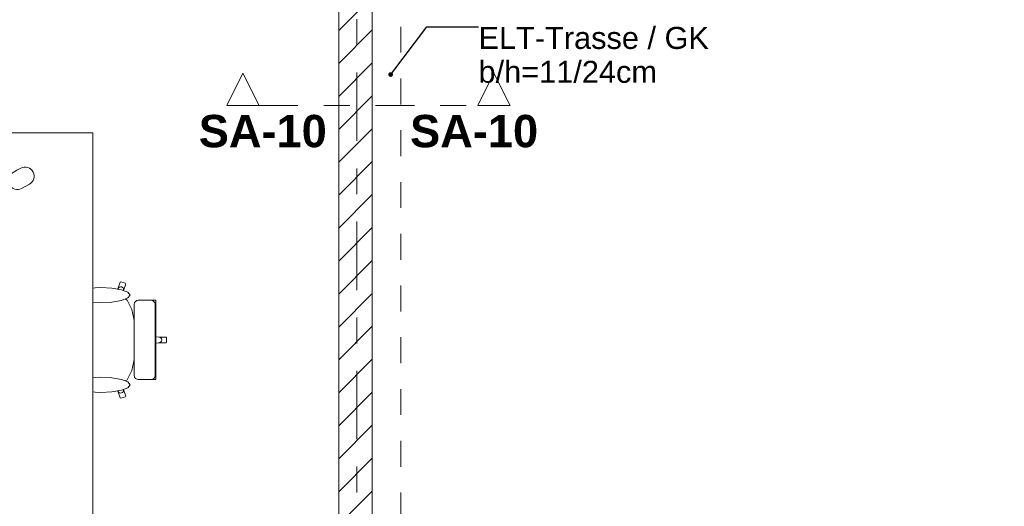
# Model space of a CAD drawing. Header units: metres. Extents: x -4 to 99, y -11 to 17.
# Tile 192 of 256: x 20.83 to 24.63, y 1.26 to 3.14. Entities that reach past the tile are written whole.
import ezdxf

# ---------------------------------------------------------------- set-up
doc = ezdxf.new("R2010")
doc.units = ezdxf.units.M
doc.header["$MEASUREMENT"] = 0
for name, pattern in [('Schnittlinie', [0.3, 0.15, -0.075, 0, -0.075]), ('Strichlinie doppelt', [0.546806, 0.264583, -0.105833, 0.070556, -0.105833]), ('Untersicht', [0.1, 0.075, -0.025]), ('Wipeout_Contour', [1, 0, -1])]:
    doc.linetypes.add(name, pattern=pattern)
for name, color, linetype in [('152 - Bemaßung_ Beschriftung.Ausbau', 7, 'Continuous'), ('203 - Marker.Schnitt - Ausbaudetail SA', 7, 'Continuous'), ('451 - Universal.Achsen Raster', 7, 'Continuous'), ('605 - Struktur.Wand Innen', 7, 'Continuous'), ('650 - Abdeckung.Fußboden Aufbau', 7, 'Continuous'), ('701 - Einrichtung.Möbel', 7, 'Continuous'), ('Neubau_152 - Bemaßung_ Beschriftung.Ausbau', 7, 'Continuous'), ('Neubau_653 - Abdeckung.TB Verkofferung', 7, 'Continuous')]:
    doc.layers.add(name, color=color, linetype=linetype)
doc.styles.add('ERSTELLTER_STIL_1', font='txt')
doc.styles.add('ERSTELLTER_STIL_2', font='txt')
doc.dimstyles.new('ERSTELLTER_STIL__1', dxfattribs={"dimtxt": 0.1, "dimasz": 0.0532, "dimexe": 0.18, "dimexo": 0.0625, "dimgap": 0, "dimtad": 1, "dimzin": 0, "dimdsep": 46, "dimtxsty": 'ERSTELLTER_STIL_2', "dimblk": 'ARROWHEAD_2', "dimblk1": 'ARROWHEAD_2', "dimblk2": 'ARROWHEAD_2', "dimcen": 0.09, "dimse1": 1, "dimse2": 1, "dimclrd": 7, "dimclre": 7, "dimclrt": 7, "dimazin": 0, "dimtfac": 1, "dimtdec": 4, "dimtmove": 0, "dimatfit": 3, "dimfxl": 1, "dimtolj": 1, "dimtzin": 0, "dimarcsym": 0})
doc.dimstyles.new('ERSTELLTER_STIL__2', dxfattribs={"dimtxt": 0.1, "dimasz": 0.0532, "dimexe": 0.18, "dimexo": 0.0625, "dimgap": 0, "dimtad": 1, "dimtih": 1, "dimtoh": 1, "dimzin": 0, "dimdsep": 46, "dimtxsty": 'ERSTELLTER_STIL_2', "dimblk": 'ARROWHEAD_2', "dimblk1": 'ARROWHEAD_2', "dimblk2": 'ARROWHEAD_2', "dimcen": 0.09, "dimse1": 1, "dimse2": 1, "dimclrd": 7, "dimclre": 7, "dimclrt": 7, "dimazin": 0, "dimtfac": 1, "dimtdec": 4, "dimtmove": 0, "dimatfit": 3, "dimfxl": 1, "dimtolj": 1, "dimtzin": 0, "dimarcsym": 0})
doc.dimstyles.new('ERSTELLTER_STIL__6', dxfattribs={"dimtxt": 0.18, "dimasz": 0.03648, "dimexe": 0.18, "dimexo": 0.0625, "dimgap": 0, "dimtad": 0, "dimtih": 1, "dimtoh": 1, "dimdec": 4, "dimzin": 0, "dimdsep": 46, "dimcen": 0.09, "dimadec": 0, "dimazin": 0, "dimtfac": 1, "dimtdec": 4, "dimtmove": 0, "dimatfit": 3, "dimldrblk": 'ARROWHEAD_11', "dimfxl": 1, "dimtolj": 1, "dimtzin": 0, "dimarcsym": 0})

# ---------------------------------------------------------------- blocks, each defined once
blk = doc.blocks.new('ARROWHEAD_11')
at = {"color": 0, "linetype": 'Continuous', "lineweight": 0}
blk.add_line((0, 0), (-1, 0), dxfattribs=at)
at = {"color": 0, "linetype": 'Continuous', "lineweight": 0, "const_width": 0.25, "flags": 128}
blk.add_lwpolyline([(-0.125, 0, 1), (0.125, 0, 1)], format="xyb", close=True, dxfattribs=at)
blk = doc.blocks.new('*D431')
at = {"layer": '152 - Bemaßung_ Beschriftung.Ausbau', "color": 7, "linetype": 'Continuous', "lineweight": 5}
for p, q in [((18.6102, -4.525), (18.5698, -4.595)), ((18.59, -4.6125), (18.59, -4.5075)), ((22.0802, -4.525), (22.0398, -4.595)), ((22.06, -4.6125), (22.06, -4.5075)), ((18.47, -4.56), (18.59, -4.56)), ((18.59, -4.56), (22.06, -4.56))]:
    blk.add_line(p, q, dxfattribs=at)
at = {"layer": '152 - Bemaßung_ Beschriftung.Ausbau', "color": 7, "lineweight": 5, "char_height": 0.1, "attachment_point": 7, "style": 'ERSTELLTER_STIL_2'}
for s, insert in [('\\A1;{\\pql;\\fArial|b0|i0|c0|p38;3,47}', (20.1161, -4.54)), ('\\A1;{\\pql;\\fArial|b0|i0|c0|p38;13}', (21.888, -4.54))]:
    blk.add_mtext(s, dxfattribs=dict(at, insert=insert))
blk = doc.blocks.new('ARROWHEAD_2')
at = {"color": 0, "linetype": 'Continuous', "lineweight": 0}
for p, q in [((0, 0), (-1, 0)), ((-0.378, -0.655), (0.378, 0.655))]:
    blk.add_line(p, q, dxfattribs=at)
blk = doc.blocks.new('*D432')
at = {"layer": '152 - Bemaßung_ Beschriftung.Ausbau', "color": 7, "linetype": 'Continuous', "lineweight": 5}
for p, q in [((22.0802, -4.525), (22.0398, -4.595)), ((22.06, -4.6125), (22.06, -4.5075)), ((22.2102, -4.525), (22.1698, -4.595)), ((22.19, -4.6125), (22.19, -4.5075)), ((22.06, -4.56), (22.19, -4.56)), ((22.19, -4.56), (25.66, -4.56))]:
    blk.add_line(p, q, dxfattribs=at)
blk = doc.blocks.new('*D433')
at = {"layer": '152 - Bemaßung_ Beschriftung.Ausbau', "color": 7, "linetype": 'Continuous', "lineweight": 5}
for p, q in [((22.2102, -4.525), (22.1698, -4.595)), ((25.6802, -4.525), (25.6398, -4.595)), ((25.66, -4.6125), (25.66, -4.5075)), ((22.19, -4.56), (25.66, -4.56))]:
    blk.add_line(p, q, dxfattribs=at)
at = {"layer": '152 - Bemaßung_ Beschriftung.Ausbau', "color": 7, "lineweight": 5, "char_height": 0.1, "attachment_point": 7, "style": 'ERSTELLTER_STIL_2'}
for s, insert in [('\\A1;{\\pql;\\fArial|b0|i0|c0|p38;3,47}', (23.7161, -4.54)), ('\\A1;{\\pql;\\fArial|b0|i0|c0|p38;14}', (25.488, -4.54))]:
    blk.add_mtext(s, dxfattribs=dict(at, insert=insert))
blk = doc.blocks.new('*D610')
at = {"layer": '152 - Bemaßung_ Beschriftung.Ausbau', "color": 7, "linetype": 'Continuous', "lineweight": 5}
for p, q in [((45.7803, 0.245), (45.7803, 3.72)), ((45.8328, 0.245), (45.7278, 0.245)), ((45.7453, 0.2652), (45.8153, 0.2248)), ((45.7803, 0.005), (45.7803, 0.245)), ((45.8328, 0.005), (45.7278, 0.005)), ((45.7453, 0.0252), (45.8153, -0.0152)), ((45.7803, -0.0292), (45.7803, 0.005))]:
    blk.add_line(p, q, dxfattribs=at)
at = {"color": 254, "linetype": 'Wipeout_Contour', "lineweight": 0, "ltscale": 182.85335}
blk.add_wipeout([(45.7818, 0.0277), (45.7818, 0.2223), (45.6389, 0.2223), (45.6389, 0.0277)], dxfattribs=at).dxf.layer = '152 - Bemaßung_ Beschriftung.Ausbau'
at = {"layer": '152 - Bemaßung_ Beschriftung.Ausbau', "color": 7, "lineweight": 5, "insert": (45.7603, 0.0491), "char_height": 0.1, "attachment_point": 7, "rotation": 90, "style": 'ERSTELLTER_STIL_2'}
blk.add_mtext('\\A1;{\\pql;\\fArial|b0|i0|c0|p38;24}', dxfattribs=at)
blk = doc.blocks.new('*D611')
at = {"layer": '152 - Bemaßung_ Beschriftung.Ausbau', "color": 7, "linetype": 'Continuous', "lineweight": 5}
for p, q in [((45.7453, 3.7402), (45.8153, 3.6998)), ((45.8328, 3.72), (45.7278, 3.72)), ((45.7803, 0.245), (45.7803, 3.72)), ((45.7453, 0.2652), (45.8153, 0.2248))]:
    blk.add_line(p, q, dxfattribs=at)
at = {"layer": '152 - Bemaßung_ Beschriftung.Ausbau', "color": 7, "lineweight": 5, "char_height": 0.1, "attachment_point": 7, "rotation": 90, "style": 'ERSTELLTER_STIL_2'}
for s, insert in [('\\A1;{\\pql;\\fArial|b0|i0|c0|p38;17\\fArial|b0|i0|c0|p38;\\A1{\\H.66x;\\S5^  ;}}', (45.7614, 3.4979)), ('\\A1;{\\pql;\\fArial|b0|i0|c0|p38;3,47\\fArial|b0|i0|c0|p38;\\A1{\\H.66x;\\S5^  ;}}', (45.7797, 1.7235))]:
    blk.add_mtext(s, dxfattribs=dict(at, insert=insert))

msp = doc.modelspace()

# ---------------------------------------------------------------- linework, layer by layer
at = {"layer": '650 - Abdeckung.Fußboden Aufbau', "color": 7, "linetype": 'Continuous', "lineweight": 13, "flags": 128}
msp.add_lwpolyline([(22.19, 5.805), (22.19, 0.71), (22.29, 0.71), (22.29, 0.255), (25.57, 0.255), (25.57, 0.71), (25.66, 0.71), (25.66, 3.305), (25.8, 3.305)], dxfattribs=at)
at = {"layer": 'Neubau_653 - Abdeckung.TB Verkofferung', "color": 1, "linetype": 'Untersicht', "lineweight": 9}
msp.add_line((22.3, 1.01), (22.3, 5.0505), dxfattribs=at)

# ---------------------------------------------------------------- texts
at = {"layer": '203 - Marker.Schnitt - Ausbaudetail SA', "color": 7, "lineweight": 13, "char_height": 0.125, "style": 'ERSTELLTER_STIL_1'}
for s, insert, attachment_point in [('\\A1;{\\pqr;\\pt0;\\fArial|b1|i0|c0|p38;SA-10}', (22.014, 2.6427), 9), ('\\A1;{\\pql;\\pt0;\\fArial|b1|i0|c0|p38;SA-10}', (22.3359, 2.6427), 7)]:
    msp.add_mtext(s, dxfattribs=dict(at, insert=insert, attachment_point=attachment_point))

# ---------------------------------------------------------------- wipeouts: each hides what was drawn before it
at = {"color": 254, "linetype": 'Wipeout_Contour', "lineweight": 0, "ltscale": 616.115665}
msp.add_wipeout([(21.0352, 1.7336), (21.1946, 1.7336), (21.2066, 1.7021), (21.2153, 1.6764), (21.2182, 1.675), (21.2355, 1.6804), (21.237, 1.6832), (21.2283, 1.7089), (21.2209, 1.7337), (21.2422, 1.7463), (21.2603, 1.7823), (21.2724, 1.8363), (21.2742, 1.8635), (21.3038, 1.8635), (21.3266, 1.8635), (21.3266, 1.8877), (21.3646, 1.889), (21.3927, 1.889), (21.395, 1.8912), (21.395, 1.9), (20.945, 1.9), (20.9469, 1.8419), (20.947, 1.8411), (20.9524, 1.7912), (20.9606, 1.7579), (20.9613, 1.7563), (20.9774, 1.7369), (20.984, 1.7336), (21.0076, 1.7336)], dxfattribs=at).dxf.layer = '701 - Einrichtung.Möbel'

# ---------------------------------------------------------------- next in the draw order: linework, layer by layer
at = {"layer": '701 - Einrichtung.Möbel', "color": 7, "linetype": 'Continuous', "lineweight": 5}
for p, q in [((20.9469, 1.8419), (20.947, 1.8411)), ((20.947, 1.8411), (20.9524, 1.7912)), ((21.2603, 1.7823), (21.2724, 1.8363)), ((21.2724, 1.8363), (21.2742, 1.8635)), ((21.2742, 1.8635), (21.3038, 1.8635)), ((21.3038, 1.8635), (21.3266, 1.8635)), ((20.9524, 1.7912), (20.9606, 1.7579)), ((20.9606, 1.7579), (20.9613, 1.7563)), ((20.9613, 1.7563), (20.9774, 1.7369)), ((21.2422, 1.7463), (21.2603, 1.7823)), ((20.9774, 1.7369), (20.984, 1.7336)), ((20.984, 1.7336), (21.0076, 1.7336)), ((21.0076, 1.7336), (21.0352, 1.7336)), ((21.0352, 1.7336), (21.1946, 1.7336)), ((21.2208, 1.7336), (21.1946, 1.7336)), ((21.1946, 1.7336), (21.2066, 1.7021)), ((21.2208, 1.7336), (21.2209, 1.7337)), ((21.2209, 1.7337), (21.2422, 1.7463)), ((21.2283, 1.7089), (21.2209, 1.7337)), ((21.2066, 1.7021), (21.2088, 1.6984)), ((21.2066, 1.7021), (21.2153, 1.6764)), ((21.2088, 1.6984), (21.2123, 1.6957)), ((21.2123, 1.6957), (21.2166, 1.6946)), ((21.2153, 1.6764), (21.2182, 1.675)), ((21.2166, 1.6946), (21.221, 1.6951)), ((21.2182, 1.675), (21.2355, 1.6804)), ((21.221, 1.6951), (21.2249, 1.6972)), ((21.2249, 1.6972), (21.2276, 1.7005)), ((21.2276, 1.7005), (21.2288, 1.7046)), ((21.2288, 1.7046), (21.2283, 1.7089)), ((21.237, 1.6832), (21.2283, 1.7089)), ((21.2355, 1.6804), (21.237, 1.6832))]:
    msp.add_line(p, q, dxfattribs=at)

# ---------------------------------------------------------------- next in the draw order: wipeouts: each hides what was drawn before it
at = {"color": 254, "linetype": 'Wipeout_Contour', "lineweight": 0, "ltscale": 616.698622}
msp.add_wipeout([(21.0352, 2.0664), (21.0076, 2.0664), (20.984, 2.0664), (20.9774, 2.0631), (20.9613, 2.0437), (20.9606, 2.0421), (20.9524, 2.0088), (20.947, 1.9589), (20.9469, 1.9581), (20.945, 1.9), (21.395, 1.9), (21.395, 1.9088), (21.3927, 1.911), (21.3646, 1.911), (21.3266, 1.9123), (21.3266, 1.9365), (21.3038, 1.9365), (21.2742, 1.9365), (21.2724, 1.9637), (21.2603, 2.0177), (21.2422, 2.0537), (21.2209, 2.0663), (21.2283, 2.0911), (21.237, 2.1168), (21.2355, 2.1196), (21.2182, 2.125), (21.2153, 2.1236), (21.2066, 2.0979), (21.1946, 2.0664)], dxfattribs=at).dxf.layer = '701 - Einrichtung.Möbel'

# ---------------------------------------------------------------- next in the draw order: linework, layer by layer
at = {"layer": '701 - Einrichtung.Möbel', "color": 7, "linetype": 'Continuous', "lineweight": 5}
for p, q in [((21.1946, 2.0664), (21.2066, 2.0979)), ((21.2066, 2.0979), (21.2153, 2.1236)), ((21.2066, 2.0979), (21.2088, 2.1016)), ((21.2088, 2.1016), (21.2123, 2.1043)), ((21.2123, 2.1043), (21.2166, 2.1054)), ((21.2153, 2.1236), (21.2182, 2.125)), ((21.2166, 2.1054), (21.221, 2.1049)), ((21.2182, 2.125), (21.2355, 2.1196)), ((21.221, 2.1049), (21.2249, 2.1028)), ((21.2249, 2.1028), (21.2276, 2.0995)), ((21.2276, 2.0995), (21.2288, 2.0954)), ((21.237, 2.1168), (21.2283, 2.0911)), ((21.2288, 2.0954), (21.2283, 2.0911)), ((21.2355, 2.1196), (21.237, 2.1168)), ((20.9613, 2.0437), (20.9774, 2.0631)), ((20.9774, 2.0631), (20.984, 2.0664)), ((20.984, 2.0664), (21.0076, 2.0664)), ((21.0076, 2.0664), (21.0352, 2.0664)), ((21.0352, 2.0664), (21.1946, 2.0664)), ((21.2208, 2.0664), (21.1946, 2.0664)), ((21.2208, 2.0664), (21.2209, 2.0663)), ((21.2283, 2.0911), (21.2209, 2.0663)), ((21.2209, 2.0663), (21.2422, 2.0537)), ((20.9524, 2.0088), (20.9606, 2.0421)), ((20.9606, 2.0421), (20.9613, 2.0437)), ((21.2422, 2.0537), (21.2603, 2.0177)), ((21.2603, 2.0177), (21.2724, 1.9637)), ((20.947, 1.9589), (20.9524, 2.0088)), ((20.945, 1.9), (20.9469, 1.9581)), ((20.9469, 1.9581), (20.947, 1.9589)), ((21.2724, 1.9637), (21.2742, 1.9365)), ((21.2742, 1.9365), (21.2767, 1.9)), ((21.2742, 1.9365), (21.3038, 1.9365)), ((21.3038, 1.9365), (21.3266, 1.9365)), ((21.3266, 1.9365), (21.3266, 1.9123)), ((21.3266, 1.9123), (21.3266, 1.9)), ((21.3266, 1.9123), (21.3646, 1.911)), ((21.3646, 1.911), (21.369, 1.9101)), ((21.3646, 1.911), (21.3927, 1.911)), ((21.369, 1.9101), (21.3727, 1.9077)), ((21.3727, 1.9077), (21.3751, 1.9042)), ((21.3751, 1.9042), (21.376, 1.9)), ((21.3927, 1.911), (21.395, 1.9088)), ((21.395, 1.9088), (21.395, 1.9)), ((20.945, 1.9), (20.9469, 1.8419)), ((21.2742, 1.8635), (21.2767, 1.9)), ((21.3266, 1.8877), (21.3266, 1.9)), ((21.3266, 1.8877), (21.3646, 1.889)), ((21.3266, 1.8635), (21.3266, 1.8877)), ((21.3646, 1.889), (21.369, 1.8899)), ((21.3646, 1.889), (21.3927, 1.889)), ((21.369, 1.8899), (21.3727, 1.8923)), ((21.3727, 1.8923), (21.3751, 1.8958)), ((21.3751, 1.8958), (21.376, 1.9)), ((21.3927, 1.889), (21.395, 1.8912)), ((21.395, 1.8912), (21.395, 1.9))]:
    msp.add_line(p, q, dxfattribs=at)

# ---------------------------------------------------------------- next in the draw order: wipeouts: each hides what was drawn before it
at = {"color": 254, "linetype": 'Wipeout_Contour', "lineweight": 0, "ltscale": 339.421326}
msp.add_wipeout([(21.1402, 1.6973), (21.1837, 1.6995), (21.2206, 1.7059), (21.2452, 1.7153), (21.2539, 1.7265), (21.2452, 1.7377), (21.2206, 1.7472), (21.1837, 1.7535), (21.1402, 1.7557), (21.0967, 1.7535), (21.0599, 1.7472), (21.0352, 1.7377), (21.0266, 1.7265), (21.0352, 1.7153), (21.0599, 1.7059), (21.0967, 1.6995)], dxfattribs=at).dxf.layer = '701 - Einrichtung.Möbel'

# ---------------------------------------------------------------- next in the draw order: linework, layer by layer
at = {"layer": '701 - Einrichtung.Möbel', "color": 7, "linetype": 'Continuous', "lineweight": 5, "flags": 128}
msp.add_lwpolyline([(21.1402, 1.6973), (21.1837, 1.6995), (21.2206, 1.7059), (21.2452, 1.7153), (21.2539, 1.7265), (21.2452, 1.7377), (21.2206, 1.7472), (21.1837, 1.7535), (21.1402, 1.7557), (21.0967, 1.7535), (21.0599, 1.7472), (21.0352, 1.7377), (21.0266, 1.7265), (21.0352, 1.7153), (21.0599, 1.7059), (21.0967, 1.6995)], close=True, dxfattribs=at)

# ---------------------------------------------------------------- next in the draw order: wipeouts: each hides what was drawn before it
at = {"color": 254, "linetype": 'Wipeout_Contour', "lineweight": 0, "ltscale": 339.917913}
msp.add_wipeout([(21.1402, 2.1027), (21.0967, 2.1005), (21.0599, 2.0941), (21.0352, 2.0847), (21.0266, 2.0735), (21.0352, 2.0623), (21.0599, 2.0528), (21.0967, 2.0465), (21.1402, 2.0443), (21.1837, 2.0465), (21.2206, 2.0528), (21.2452, 2.0623), (21.2539, 2.0735), (21.2452, 2.0847), (21.2206, 2.0941), (21.1837, 2.1005)], dxfattribs=at).dxf.layer = '701 - Einrichtung.Möbel'

# ---------------------------------------------------------------- next in the draw order: linework, layer by layer
at = {"layer": '701 - Einrichtung.Möbel', "color": 7, "linetype": 'Continuous', "lineweight": 5, "flags": 128}
msp.add_lwpolyline([(21.1402, 2.1027), (21.1837, 2.1005), (21.2206, 2.0941), (21.2452, 2.0847), (21.2539, 2.0735), (21.2452, 2.0623), (21.2206, 2.0528), (21.1837, 2.0465), (21.1402, 2.0443), (21.0967, 2.0465), (21.0599, 2.0528), (21.0352, 2.0623), (21.0266, 2.0735), (21.0352, 2.0847), (21.0599, 2.0941), (21.0967, 2.1005)], close=True, dxfattribs=at)

# ---------------------------------------------------------------- next in the draw order: wipeouts: each hides what was drawn before it
at = {"color": 254, "linetype": 'Wipeout_Contour', "lineweight": 0, "ltscale": 321.053031}
msp.add_wipeout([(21.2699, 1.762), (21.271, 1.7561), (21.2743, 1.7511), (21.2793, 1.7478), (21.2851, 1.7466), (21.2885, 1.7466), (21.2967, 1.7466), (21.3213, 1.7466), (21.3314, 1.7466), (21.3349, 1.7466), (21.3427, 1.7466), (21.3461, 1.7466), (21.3535, 1.7466), (21.3535, 1.9), (21.2699, 1.9)], dxfattribs=at).dxf.layer = '701 - Einrichtung.Möbel'

# ---------------------------------------------------------------- next in the draw order: linework, layer by layer
at = {"layer": '701 - Einrichtung.Möbel', "color": 7, "linetype": 'Continuous', "lineweight": 5}
for p, q in [((21.2699, 1.762), (21.271, 1.7561)), ((21.271, 1.7561), (21.2743, 1.7511)), ((21.2743, 1.7511), (21.2793, 1.7478)), ((21.3456, 1.7511), (21.3407, 1.7478)), ((21.3489, 1.7561), (21.3456, 1.7511)), ((21.3501, 1.762), (21.3489, 1.7561)), ((21.2793, 1.7478), (21.2851, 1.7466)), ((21.2851, 1.7466), (21.2885, 1.7466)), ((21.2885, 1.7466), (21.2967, 1.7466)), ((21.2967, 1.7466), (21.3213, 1.7466)), ((21.3213, 1.7466), (21.3314, 1.7466)), ((21.3314, 1.7466), (21.3349, 1.7466)), ((21.3407, 1.7478), (21.3349, 1.7466)), ((21.3349, 1.7466), (21.3427, 1.7466)), ((21.3427, 1.7466), (21.3461, 1.7466)), ((21.3461, 1.7466), (21.3535, 1.7466))]:
    msp.add_line(p, q, dxfattribs=at)

# ---------------------------------------------------------------- next in the draw order: wipeouts: each hides what was drawn before it
at = {"color": 254, "linetype": 'Wipeout_Contour', "lineweight": 0, "ltscale": 83.262806}
msp.add_wipeout([(20.31, 1.1), (21.11, 1.1), (21.11, 2.7), (20.31, 2.7)], dxfattribs=at).dxf.layer = '701 - Einrichtung.Möbel'
at = {"color": 254, "linetype": 'Wipeout_Contour', "lineweight": 0, "ltscale": 322.340322}
msp.add_wipeout([(21.2699, 2.038), (21.2699, 1.9), (21.3535, 1.9), (21.3535, 2.0534), (21.3461, 2.0534), (21.3427, 2.0534), (21.3349, 2.0534), (21.3314, 2.0534), (21.3213, 2.0534), (21.2967, 2.0534), (21.2885, 2.0534), (21.2851, 2.0534), (21.2793, 2.0522), (21.2743, 2.0489), (21.271, 2.0439)], dxfattribs=at).dxf.layer = '701 - Einrichtung.Möbel'

# ---------------------------------------------------------------- next in the draw order: linework, layer by layer
at = {"layer": '650 - Abdeckung.Fußboden Aufbau', "color": 7, "linetype": 'Continuous', "lineweight": 13, "flags": 128}
msp.add_lwpolyline([(18.59, 0.71), (18.69, 0.71), (18.69, 0.255), (21.97, 0.255), (21.97, 0.71), (22.06, 0.71), (22.06, 5.805), (20.83, 5.805)], dxfattribs=at)
at = {"layer": '701 - Einrichtung.Möbel', "color": 7, "linetype": 'Continuous', "lineweight": 5}
for p, q in [((21.2699, 2.038), (21.271, 2.0439)), ((21.2699, 1.9), (21.2699, 2.038)), ((21.271, 2.0439), (21.2743, 2.0489)), ((21.2743, 2.0489), (21.2793, 2.0522)), ((21.2793, 2.0522), (21.2851, 2.0534)), ((21.2851, 2.0534), (21.2885, 2.0534)), ((21.2885, 2.0534), (21.2967, 2.0534)), ((21.2967, 2.0534), (21.3213, 2.0534)), ((21.3213, 2.0534), (21.3314, 2.0534)), ((21.3314, 2.0534), (21.3349, 2.0534)), ((21.3407, 2.0522), (21.3349, 2.0534)), ((21.3349, 2.0534), (21.3427, 2.0534)), ((21.3456, 2.0489), (21.3407, 2.0522)), ((21.3427, 2.0534), (21.3461, 2.0534)), ((21.3489, 2.0439), (21.3456, 2.0489)), ((21.3461, 2.0534), (21.3535, 2.0534)), ((21.3501, 2.038), (21.3489, 2.0439)), ((21.3501, 1.9), (21.3501, 2.038)), ((21.3535, 2.0534), (21.3535, 1.9)), ((21.2699, 1.9), (21.2699, 1.762)), ((21.3501, 1.9), (21.3501, 1.762)), ((21.3535, 1.7466), (21.3535, 1.9))]:
    msp.add_line(p, q, dxfattribs=at)
at = {"layer": '701 - Einrichtung.Möbel', "color": 7, "linetype": 'Continuous', "lineweight": 5, "flags": 128}
msp.add_lwpolyline([(20.31, 1.1), (20.31, 2.7), (21.11, 2.7), (21.11, 1.1)], close=True, dxfattribs=at)
msp.add_lwpolyline([(20.8165, 2.5553), (20.8015, 2.5473, 0.994302), (20.8344, 2.4855), (20.8644, 2.5015, 1), (20.8315, 2.5633)], format="xyb", close=True, dxfattribs=at)

# ---------------------------------------------------------------- next in the draw order: wipeouts: each hides what was drawn before it
at = {"color": 254, "linetype": 'Wipeout_Contour', "lineweight": 0, "ltscale": 89.031881}
msp.add_wipeout([(22.19, 3.33), (22.06, 3.33), (22.06, 0.7), (22.19, 0.7)], dxfattribs=at).dxf.layer = '605 - Struktur.Wand Innen'

# ---------------------------------------------------------------- next in the draw order: hatches: boundary and pattern name
at = {"layer": '605 - Struktur.Wand Innen', "linetype": 'Continuous', "lineweight": 0, "true_color": 0x000000}
h = msp.add_hatch(dxfattribs=at)
h.set_pattern_fill('MW_Ziegel_0001', color=18, style=0, pattern_type=2)
h.set_pattern_definition([(45, (0, 0), (-0.0636396, 0.0636396), [])])
h.paths.add_polyline_path([(22.19, 3.33), (22.06, 3.33), (22.06, 0.7), (22.19, 0.7)])

# ---------------------------------------------------------------- next in the draw order: linework, layer by layer
at = {"layer": '203 - Marker.Schnitt - Ausbaudetail SA', "color": 7, "linetype": 'Schnittlinie', "lineweight": 13}
msp.add_line((21.7525, 2.806), (22.5975, 2.806), dxfattribs=at)
at = {"layer": '451 - Universal.Achsen Raster', "color": 160, "linetype": 'Strichlinie doppelt', "lineweight": 9, "true_color": 0x3232ff}
msp.add_line((22.13, -10.585), (22.13, 16.355), dxfattribs=at)
at = {"layer": '605 - Struktur.Wand Innen', "color": 7, "linetype": 'Continuous', "lineweight": 18, "flags": 128}
for points in [[(22.06, 3.33), (22.06, 0.7)], [(22.19, 0.7), (22.19, 3.33)]]:
    msp.add_lwpolyline(points, dxfattribs=at)
at = {"layer": 'Neubau_653 - Abdeckung.TB Verkofferung', "color": 1, "linetype": 'Untersicht', "lineweight": 9}
msp.add_line((22.19, 1.01), (22.19, 5.0505), dxfattribs=at)

# ---------------------------------------------------------------- next in the draw order: wipeouts: each hides what was drawn before it
at = {"color": 254, "linetype": 'Wipeout_Contour', "lineweight": 0, "ltscale": 65.577964}
msp.add_wipeout([(21.6275, 2.806), (21.7525, 2.806), (21.69, 2.931)], dxfattribs=at).dxf.layer = '203 - Marker.Schnitt - Ausbaudetail SA'
at = {"color": 254, "linetype": 'Wipeout_Contour', "lineweight": 0, "ltscale": 68.466407}
msp.add_wipeout([(22.7225, 2.806), (22.66, 2.931), (22.5975, 2.806)], dxfattribs=at).dxf.layer = '203 - Marker.Schnitt - Ausbaudetail SA'

# ---------------------------------------------------------------- next in the draw order: linework, layer by layer
at = {"layer": '203 - Marker.Schnitt - Ausbaudetail SA', "color": 7, "linetype": 'Continuous', "lineweight": 13, "flags": 128}
for points in [[(21.6275, 2.806), (21.7525, 2.806), (21.69, 2.931)], [(22.7225, 2.806), (22.5975, 2.806), (22.66, 2.931)]]:
    msp.add_lwpolyline(points, close=True, dxfattribs=at)

# ---------------------------------------------------------------- next in the draw order: texts
at = {"layer": 'Neubau_152 - Bemaßung_ Beschriftung.Ausbau', "color": 1, "linetype": 'Continuous', "lineweight": 13, "insert": (22.6004, 3.1094), "char_height": 0.085, "attachment_point": 1, "line_spacing_factor": 0.924256, "style": 'ERSTELLTER_STIL_2'}
msp.add_mtext('\\A1;{\\pql;\\fArial|b0|i0|c0|p38;ELT-Trasse / GK\\P\\pql;\\fArial|b0|i0|c0|p38;b/h=\\fArial|b0|i0|c0|p38;11\\fArial|b0|i0|c0|p38;/\\fArial|b0|i0|c0|p38;24\\fArial|b0|i0|c0|p38;cm}', dxfattribs=at)

# ---------------------------------------------------------------- next in the draw order: dimensions: what is measured, and where the dimension line sits
at = {"layer": '152 - Bemaßung_ Beschriftung.Ausbau', "color": 7, "linetype": 'Continuous', "lineweight": 5}
for base, p1, p2, picture, middle in [((22.06, -4.56), (18.59, 2.95), (22.06, 3.2525), '*D431', (20.246, -4.49)), ((22.19, -4.56), (22.06, 3.2525), (22.19, 3.2525), '*D432', (21.9642, -4.49)), ((25.66, -4.56), (22.19, 3.2525), (25.66, 2.95), '*D433', (23.846, -4.49))]:
    dim = msp.add_linear_dim(base=base, p1=p1, p2=p2, dimstyle='ERSTELLTER_STIL__2', dxfattribs=at)
    dim.commit()
    dim.dimension.update_dxf_attribs({"geometry": picture, "text_midpoint": middle, "dimtype": 160})

# ---------------------------------------------------------------- next in the draw order: leaders
at = {"layer": 'Neubau_152 - Bemaßung_ Beschriftung.Ausbau', "color": 1, "linetype": 'Continuous', "lineweight": 13, "annotation_type": 0, "has_hookline": 1, "hookline_direction": 0, "text_width": 0.8805}
msp.add_leader([(22.2609, 2.9255), (22.4011, 3.1094), (22.6004, 3.1094)], dimstyle='ERSTELLTER_STIL__6', dxfattribs=at)

# ---------------------------------------------------------------- next in the draw order: dimensions: what is measured, and where the dimension line sits
at = {"layer": '152 - Bemaßung_ Beschriftung.Ausbau', "color": 7, "linetype": 'Continuous', "lineweight": 5}
dim = msp.add_linear_dim(base=(45.7803, 0.245), p1=(21.9375, 0.005), p2=(22.1775, 0.245), angle=90, dimstyle='ERSTELLTER_STIL__1', dxfattribs=at)
dim.commit()
dim.dimension.update_dxf_attribs({"geometry": '*D610', "text_midpoint": (45.7103, 0.1253), "dimtype": 160, "text_rotation": 90})

# ---------------------------------------------------------------- next in the draw order: dimensions: what is measured, and where the dimension line sits
dim = msp.add_linear_dim(base=(45.780333, 3.719998), p1=(22.1775, 0.245), p2=(44.709987, 3.719998), angle=90, dimstyle='ERSTELLTER_STIL__1', dxfattribs=at)
dim.commit()
dim.dimension.update_dxf_attribs({"geometry": '*D611', "text_midpoint": (45.710333, 1.988441), "dimtype": 160, "text_rotation": 90})

doc.saveas('drawing.dxf')
